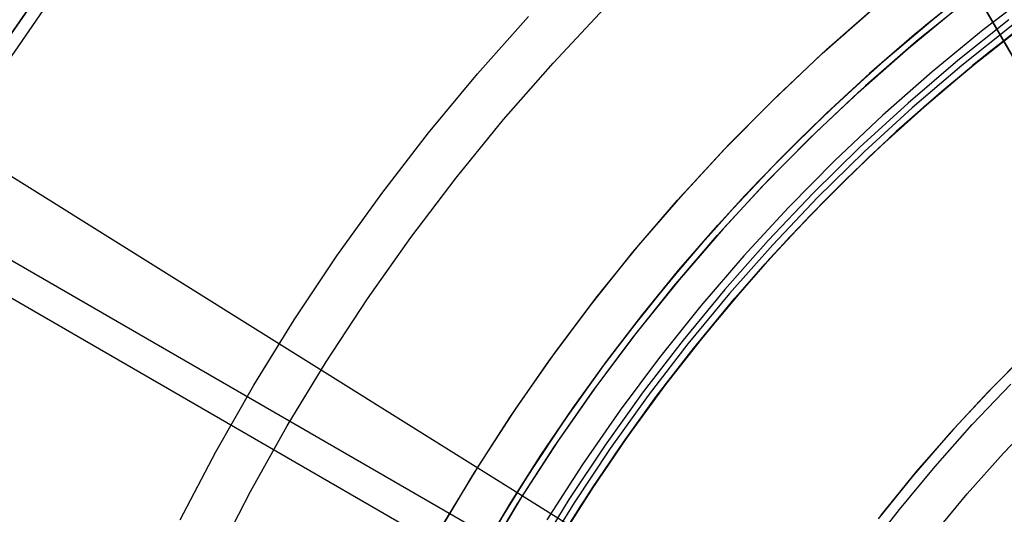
# Model space of a CAD drawing. Header units: millimetres. Extents: x 7986 to 9191, y -11326 to -10283.
# Tile 165 of 256: x 8508 to 8545, y -10628 to -10609. Entities that reach past the tile are written whole.
import ezdxf

# ---------------------------------------------------------------- set-up
doc = ezdxf.new("R2010")
doc.units = ezdxf.units.MM
doc.layers.add('BLANCO METALICO', color=7, linetype='Continuous', true_color=0xededed)
doc.layers.add('color', color=7, linetype='Continuous')
doc.layers.add('luz', color=7, linetype='Continuous')

msp = doc.modelspace()

# ---------------------------------------------------------------- linework, layer by layer
at = {"color": 7, "true_color": 0xffffff}
for p, q in [((8017.183, -10335.296, 35.29), (8528.829, -10630.695, 35.29)), ((8016.565, -10336.368, 40.649), (8528.211, -10631.767, 40.649)), ((8543.792, -10607.768, 19.934), (8541.815, -10609.345, 19.934)), ((8543.792, -10607.768, 61.309), (8541.815, -10609.345, 61.309)), ((8545.893, -10608.064, 18.434), (8543.918, -10609.573, 18.434)), ((8545.893, -10608.064, 18.434), (8543.918, -10609.573, 18.434)), ((8543.045, -10608.351, 48.056), (8541.31, -10609.766, 47.573)), ((8545.979, -10608.996, 40.544), (8544.139, -10610.419, 40.047)), ((8541.815, -10609.345, 19.934), (8539.894, -10610.988, 19.934)), ((8541.815, -10609.345, 61.309), (8539.894, -10610.988, 61.309)), ((8540.406, -10610.539, 39.592), (8542.185, -10609.042, 40.097)), ((8544.889, -10609.193, 60.565), (8542.961, -10610.731, 60.565)), ((8544.889, -10609.193, 60.565), (8542.961, -10610.731, 60.565)), ((8545.031, -10609.378, 60.99), (8543.109, -10610.911, 60.99)), ((8545.031, -10609.378, 60.99), (8543.109, -10610.911, 60.99)), ((8543.785, -10610.705, 47.671), (8545.583, -10609.295, 48.161)), ((8541.31, -10609.766, 47.573), (8539.63, -10611.223, 47.088)), ((8543.918, -10609.573, 18.434), (8541.996, -10611.15, 18.434)), ((8543.918, -10609.573, 18.434), (8541.996, -10611.15, 18.434)), ((8543.28, -10611.118, 61.309), (8545.195, -10609.591, 61.309)), ((8543.28, -10611.118, 18.434), (8545.195, -10609.591, 18.434)), ((8545.278, -10609.531, 60.059), (8543.459, -10610.974, 60.059)), ((8545.287, -10609.544, 60.059), (8543.467, -10610.985, 60.059)), ((8545.287, -10609.544, 60.059), (8543.467, -10610.985, 60.059)), ((8545.426, -10609.414, 39.872), (8543.517, -10610.923, 39.872)), ((8544.139, -10610.419, 40.047), (8542.359, -10611.892, 39.547)), ((8538.688, -10612.081, 39.086), (8540.406, -10610.539, 39.592)), ((8542.961, -10610.731, 60.565), (8541.086, -10612.334, 60.565)), ((8542.961, -10610.731, 60.565), (8541.086, -10612.334, 60.565)), ((8542.045, -10612.162, 47.179), (8543.785, -10610.705, 47.671)), ((8539.63, -10611.223, 47.088), (8538.007, -10612.72, 46.601)), ((8539.894, -10610.988, 19.934), (8538.031, -10612.698, 19.934)), ((8539.894, -10610.988, 61.309), (8538.031, -10612.698, 61.309)), ((8541.996, -10611.15, 18.434), (8540.13, -10612.793, 18.434)), ((8541.996, -10611.15, 18.434), (8540.13, -10612.793, 18.434)), ((8543.109, -10610.911, 60.99), (8541.241, -10612.509, 60.99)), ((8543.109, -10610.911, 60.99), (8541.241, -10612.509, 60.99)), ((8541.419, -10612.71, 61.309), (8543.28, -10611.118, 61.309)), ((8541.419, -10612.71, 18.434), (8543.28, -10611.118, 18.434)), ((8543.459, -10610.974, 60.059), (8541.689, -10612.476, 60.059)), ((8543.467, -10610.985, 60.059), (8541.695, -10612.484, 60.059)), ((8543.467, -10610.985, 60.059), (8541.695, -10612.484, 60.059)), ((8542.359, -10611.892, 39.547), (8540.64, -10613.41, 39.045)), ((8537.032, -10613.664, 38.578), (8538.688, -10612.081, 39.086)), ((8541.086, -10612.334, 60.565), (8539.269, -10614.001, 60.565)), ((8541.086, -10612.334, 60.565), (8539.269, -10614.001, 60.565)), ((8540.365, -10613.663, 46.685), (8542.045, -10612.162, 47.179)), ((8538.031, -10612.698, 19.934), (8536.228, -10614.47, 19.934)), ((8538.031, -10612.698, 61.309), (8536.228, -10614.47, 61.309)), ((8538.007, -10612.72, 46.601), (8536.442, -10614.253, 46.114)), ((8541.241, -10612.509, 60.99), (8539.429, -10614.17, 60.99)), ((8541.241, -10612.509, 60.99), (8539.429, -10614.17, 60.99)), ((8539.615, -10614.365, 61.309), (8541.419, -10612.71, 61.309)), ((8539.615, -10614.365, 18.434), (8541.419, -10612.71, 18.434)), ((8541.689, -10612.476, 60.059), (8539.969, -10614.035, 60.059)), ((8541.695, -10612.484, 60.059), (8539.973, -10614.039, 60.059)), ((8541.695, -10612.484, 60.059), (8539.973, -10614.039, 60.059)), ((8540.13, -10612.793, 18.434), (8538.323, -10614.499, 18.434)), ((8540.13, -10612.793, 18.434), (8538.323, -10614.499, 18.434)), ((8540.64, -10613.41, 39.045), (8538.985, -10614.971, 38.542)), ((8535.439, -10615.285, 38.07), (8537.032, -10613.664, 38.578)), ((8538.746, -10615.204, 46.19), (8540.365, -10613.663, 46.685)), ((8539.269, -10614.001, 60.565), (8537.51, -10615.73, 60.565)), ((8539.269, -10614.001, 60.565), (8537.51, -10615.73, 60.565)), ((8539.429, -10614.17, 60.99), (8537.676, -10615.894, 60.99)), ((8539.429, -10614.17, 60.99), (8537.676, -10615.894, 60.99)), ((8539.969, -10614.035, 60.059), (8538.301, -10615.649, 60.059)), ((8539.973, -10614.039, 60.059), (8538.301, -10615.649, 60.059)), ((8539.973, -10614.039, 60.059), (8538.301, -10615.649, 60.059)), ((8536.228, -10614.47, 19.934), (8534.487, -10616.303, 19.934)), ((8536.228, -10614.47, 61.309), (8534.487, -10616.303, 61.309)), ((8536.442, -10614.253, 46.114), (8534.935, -10615.819, 45.627)), ((8538.323, -10614.499, 18.434), (8536.575, -10616.267, 18.434)), ((8538.323, -10614.499, 18.434), (8536.575, -10616.267, 18.434)), ((8537.868, -10616.082, 61.309), (8539.615, -10614.365, 61.309)), ((8537.868, -10616.082, 18.434), (8539.615, -10614.365, 18.434)), ((8538.985, -10614.971, 38.542), (8537.393, -10616.571, 38.038)), ((8533.911, -10616.939, 37.563), (8535.439, -10615.285, 38.07)), ((8537.189, -10616.783, 45.695), (8538.746, -10615.204, 46.19)), ((8538.301, -10615.649, 60.059), (8536.618, -10617.391, 60.059)), ((8538.301, -10615.649, 60.059), (8536.618, -10617.391, 60.059)), ((8534.935, -10615.819, 45.627), (8533.488, -10617.415, 45.141)), ((8537.51, -10615.73, 60.565), (8535.812, -10617.519, 60.565)), ((8537.51, -10615.73, 60.565), (8535.812, -10617.519, 60.565)), ((8537.676, -10615.894, 60.99), (8535.984, -10617.676, 60.99)), ((8537.676, -10615.894, 60.99), (8535.984, -10617.676, 60.99)), ((8536.182, -10617.858, 61.309), (8537.868, -10616.082, 61.309)), ((8536.182, -10617.858, 18.434), (8537.868, -10616.082, 18.434)), ((8534.487, -10616.303, 19.934), (8532.81, -10618.196, 19.934)), ((8534.487, -10616.303, 61.309), (8532.81, -10618.196, 61.309)), ((8536.575, -10616.267, 18.434), (8534.89, -10618.094, 18.434)), ((8536.575, -10616.267, 18.434), (8534.89, -10618.094, 18.434)), ((8535.695, -10618.394, 45.2), (8537.189, -10616.783, 45.695)), ((8537.393, -10616.571, 38.038), (8535.866, -10618.205, 37.535)), ((8532.447, -10618.624, 37.057), (8533.911, -10616.939, 37.563)), ((8533.488, -10617.415, 45.141), (8532.1, -10619.039, 44.656)), ((8535.812, -10617.519, 60.565), (8534.176, -10619.365, 60.565)), ((8535.812, -10617.519, 60.565), (8534.176, -10619.365, 60.565)), ((8536.618, -10617.391, 60.059), (8534.995, -10619.19, 60.059)), ((8536.618, -10617.391, 60.059), (8534.995, -10619.19, 60.059)), ((8535.984, -10617.676, 60.99), (8534.353, -10619.516, 60.99)), ((8535.984, -10617.676, 60.99), (8534.353, -10619.516, 60.99)), ((8534.558, -10619.691, 61.309), (8536.182, -10617.858, 61.309)), ((8534.558, -10619.691, 18.434), (8536.182, -10617.858, 18.434)), ((8532.81, -10618.196, 19.934), (8531.2, -10620.145, 19.934)), ((8532.81, -10618.196, 61.309), (8531.2, -10620.145, 61.309)), ((8534.89, -10618.094, 18.434), (8533.269, -10619.979, 18.434)), ((8534.89, -10618.094, 18.434), (8533.269, -10619.979, 18.434)), ((8535.866, -10618.205, 37.535), (8534.404, -10619.871, 37.034)), ((8531.048, -10620.336, 36.553), (8532.447, -10618.624, 37.057)), ((8534.264, -10620.036, 44.706), (8535.695, -10618.394, 45.2)), ((8532.1, -10619.039, 44.656), (8530.772, -10620.686, 44.173)), ((8534.176, -10619.365, 60.565), (8532.605, -10621.266, 60.565)), ((8534.176, -10619.365, 60.565), (8532.605, -10621.266, 60.565)), ((8534.995, -10619.19, 60.059), (8533.434, -10621.042, 60.059)), ((8534.995, -10619.19, 60.059), (8533.434, -10621.042, 60.059)), ((8534.353, -10619.516, 60.99), (8532.788, -10621.412, 60.99)), ((8534.353, -10619.516, 60.99), (8532.788, -10621.412, 60.99)), ((8532.998, -10621.579, 61.309), (8534.558, -10619.691, 61.309)), ((8532.998, -10621.579, 18.434), (8534.558, -10619.691, 18.434)), ((8531.2, -10620.145, 19.934), (8529.658, -10622.149, 19.934)), ((8531.2, -10620.145, 61.309), (8529.658, -10622.149, 61.309)), ((8533.269, -10619.979, 18.434), (8531.714, -10621.918, 18.434)), ((8533.269, -10619.979, 18.434), (8531.714, -10621.918, 18.434)), ((8532.898, -10621.705, 44.215), (8534.264, -10620.036, 44.706)), ((8534.404, -10619.871, 37.034), (8533.009, -10621.566, 36.534)), ((8529.715, -10622.072, 36.052), (8531.048, -10620.336, 36.553)), ((8530.772, -10620.686, 44.173), (8529.505, -10622.356, 43.693)), ((8532.605, -10621.266, 60.565), (8531.101, -10623.221, 60.565)), ((8532.605, -10621.266, 60.565), (8531.101, -10623.221, 60.565)), ((8533.434, -10621.042, 60.059), (8531.938, -10622.947, 60.059)), ((8533.434, -10621.042, 60.059), (8531.938, -10622.947, 60.059)), ((8532.788, -10621.412, 60.99), (8531.288, -10623.36, 60.99)), ((8532.788, -10621.412, 60.99), (8531.288, -10623.36, 60.99)), ((8531.504, -10623.52, 61.309), (8532.998, -10621.579, 61.309)), ((8531.504, -10623.52, 18.434), (8532.998, -10621.579, 18.434)), ((8533.009, -10621.566, 36.534), (8531.68, -10623.285, 36.037)), ((8531.714, -10621.918, 18.434), (8530.228, -10623.911, 18.434)), ((8531.714, -10621.918, 18.434), (8530.228, -10623.911, 18.434)), ((8531.595, -10623.398, 43.726), (8532.898, -10621.705, 44.215)), ((8529.658, -10622.149, 19.934), (8528.186, -10624.205, 19.934)), ((8529.658, -10622.149, 61.309), (8528.186, -10624.205, 61.309)), ((8529.505, -10622.356, 43.693), (8528.297, -10624.043, 43.216)), ((8528.447, -10623.828, 35.555), (8529.715, -10622.072, 36.052)), ((8531.938, -10622.947, 60.059), (8530.508, -10624.902, 60.059)), ((8531.938, -10622.947, 60.059), (8530.508, -10624.902, 60.059)), ((8531.101, -10623.221, 60.565), (8529.665, -10625.226, 60.565)), ((8531.101, -10623.221, 60.565), (8529.665, -10625.226, 60.565)), ((8531.288, -10623.36, 60.99), (8529.857, -10625.359, 60.99)), ((8531.288, -10623.36, 60.99), (8529.857, -10625.359, 60.99)), ((8530.357, -10625.111, 43.241), (8531.595, -10623.398, 43.726)), ((8531.68, -10623.285, 36.037), (8530.417, -10625.025, 35.543)), ((8527.245, -10625.602, 35.061), (8528.447, -10623.828, 35.555)), ((8530.078, -10625.511, 61.309), (8531.504, -10623.52, 61.309)), ((8530.078, -10625.511, 18.434), (8531.504, -10623.52, 18.434)), ((8528.186, -10624.205, 19.934), (8526.785, -10626.31, 19.934)), ((8528.186, -10624.205, 61.309), (8526.785, -10626.31, 61.309)), ((8528.297, -10624.043, 43.216), (8527.15, -10625.747, 42.743)), ((8530.228, -10623.911, 18.434), (8528.811, -10625.953, 18.434)), ((8530.228, -10623.911, 18.434), (8528.811, -10625.953, 18.434)), ((8530.508, -10624.902, 60.059), (8529.145, -10626.904, 60.059)), ((8530.508, -10624.902, 60.059), (8529.145, -10626.904, 60.059)), ((8529.665, -10625.226, 60.565), (8528.299, -10627.28, 60.565)), ((8529.665, -10625.226, 60.565), (8528.299, -10627.28, 60.565)), ((8529.857, -10625.359, 60.99), (8528.496, -10627.405, 60.99)), ((8529.857, -10625.359, 60.99), (8528.496, -10627.405, 60.99)), ((8529.183, -10626.841, 42.759), (8530.357, -10625.111, 43.241)), ((8530.417, -10625.025, 35.543), (8529.221, -10626.783, 35.053)), ((8526.107, -10627.39, 34.572), (8527.245, -10625.602, 35.061)), ((8528.722, -10627.551, 61.309), (8530.078, -10625.511, 61.309)), ((8528.722, -10627.551, 18.434), (8530.078, -10625.511, 18.434)), ((8527.15, -10625.747, 42.743), (8526.062, -10627.463, 42.275)), ((8528.811, -10625.953, 18.434), (8527.466, -10628.044, 18.434)), ((8528.811, -10625.953, 18.434), (8527.466, -10628.044, 18.434)), ((8526.785, -10626.31, 19.934), (8525.459, -10628.463, 19.934)), ((8526.785, -10626.31, 61.309), (8525.459, -10628.463, 61.309)), ((8528.072, -10628.585, 42.283), (8529.183, -10626.841, 42.759)), ((8529.221, -10626.783, 35.053), (8528.09, -10628.556, 34.568)), ((8529.145, -10626.904, 60.059), (8527.851, -10628.952, 60.059)), ((8529.145, -10626.904, 60.059), (8527.851, -10628.952, 60.059)), ((8525.033, -10629.19, 34.089), (8526.107, -10627.39, 34.572)), ((8526.062, -10627.463, 42.275), (8525.033, -10629.19, 41.811)), ((8528.299, -10627.28, 60.565), (8527.005, -10629.379, 60.565)), ((8528.299, -10627.28, 60.565), (8527.005, -10629.379, 60.565)), ((8528.496, -10627.405, 60.99), (8527.206, -10629.498, 60.99)), ((8528.496, -10627.405, 60.99), (8527.206, -10629.498, 60.99)), ((8527.437, -10629.635, 61.309), (8528.722, -10627.551, 61.309)), ((8527.437, -10629.635, 18.434), (8528.722, -10627.551, 18.434))]:
    msp.add_line(p, q, dxfattribs=at)
at = {"layer": 'BLANCO METALICO'}
for p, q in [((8538.802, -10599.797, 159.581), (8544.379, -10609.456, 159.581)), ((8544.379, -10609.456, 162.081), (8538.802, -10599.797, 162.081)), ((8538.802, -10599.797, 156.581), (8561.217, -10638.62, 156.581)), ((8538.802, -10599.797, 160.831), (8544.379, -10609.456, 160.831)), ((8538.802, -10599.797, 158.081), (8561.217, -10638.62, 158.081)), ((8508.214, -10608.35, 143.581), (8506.279, -10611.154, 143.581)), ((8506.279, -10611.154, 141.965), (8508.214, -10608.35, 141.965)), ((8508.214, -10608.35, 142.773), (8506.279, -10611.154, 142.773)), ((8506.279, -10611.154, 140.465), (8508.214, -10608.35, 140.465)), ((8506.695, -10611.431, 139.165), (8508.621, -10608.641, 139.165)), ((8506.695, -10611.431, 139.965), (8508.621, -10608.641, 139.965)), ((8544.379, -10609.456, 159.581), (8544.379, -10609.456, 162.081)), ((8544.379, -10609.456, 159.581), (8561.217, -10638.62, 159.581)), ((8561.336, -10638.826, 162.081), (8544.379, -10609.456, 162.081)), ((8544.379, -10609.456, 160.831), (8561.336, -10638.826, 160.831))]:
    msp.add_line(p, q, dxfattribs=at)
at = {"layer": 'color', "color": 254, "true_color": 0xcad1ee}
for p, q in [((8538.016, -10610.313, -3.495), (8539.94, -10608.623, -3.495)), ((8538.016, -10610.313, -3.495), (8539.94, -10608.623, -3.495)), ((8543.359, -10608.412, -2.642), (8541.392, -10610.014, -2.642)), ((8543.359, -10608.412, -2.642), (8541.392, -10610.014, -2.642)), ((8527.7, -10610.823, -8.631), (8529.636, -10608.757, -8.631)), ((8537.849, -10610.465, 17.559), (8539.79, -10608.751, 17.559)), ((8537.849, -10610.465, 17.559), (8539.79, -10608.751, 17.559)), ((8537.849, -10610.465, 7.032), (8539.79, -10608.751, 7.032)), ((8541.088, -10610.272, 17.559), (8543.033, -10608.67, 17.559)), ((8541.088, -10610.272, 17.559), (8543.033, -10608.67, 17.559)), ((8541.088, -10610.272, 7.459), (8543.033, -10608.67, 7.459)), ((8524.857, -10611.228, -7.252), (8526.779, -10609.065, -7.252)), ((8541.392, -10610.014, -2.642), (8539.482, -10611.683, -2.642)), ((8541.392, -10610.014, -2.642), (8539.482, -10611.683, -2.642)), ((8535.969, -10612.245, 17.559), (8537.849, -10610.465, 17.559)), ((8535.969, -10612.245, 17.559), (8537.849, -10610.465, 17.559)), ((8535.969, -10612.245, 7.032), (8537.849, -10610.465, 7.032)), ((8536.15, -10612.068, -3.495), (8538.016, -10610.313, -3.495)), ((8536.15, -10612.068, -3.495), (8538.016, -10610.313, -3.495)), ((8539.199, -10611.941, 17.559), (8541.088, -10610.272, 17.559)), ((8539.199, -10611.941, 17.559), (8541.088, -10610.272, 17.559)), ((8539.199, -10611.941, 7.459), (8541.088, -10610.272, 7.459)), ((8525.837, -10612.955, -8.631), (8527.7, -10610.823, -8.631)), ((8523.011, -10613.456, -7.252), (8524.857, -10611.228, -7.252)), ((8537.369, -10613.673, 17.559), (8539.199, -10611.941, 17.559)), ((8537.369, -10613.673, 17.559), (8539.199, -10611.941, 17.559)), ((8537.369, -10613.673, 7.459), (8539.199, -10611.941, 7.459)), ((8539.482, -10611.683, -2.642), (8537.63, -10613.418, -2.642)), ((8539.482, -10611.683, -2.642), (8537.63, -10613.418, -2.642)), ((8534.151, -10614.088, 17.559), (8535.969, -10612.245, 17.559)), ((8534.151, -10614.088, 17.559), (8535.969, -10612.245, 17.559)), ((8534.151, -10614.088, 7.032), (8535.969, -10612.245, 7.032)), ((8534.346, -10613.885, -3.495), (8536.15, -10612.068, -3.495)), ((8534.346, -10613.885, -3.495), (8536.15, -10612.068, -3.495)), ((8524.049, -10615.149, -8.631), (8525.837, -10612.955, -8.631)), ((8521.243, -10615.746, -7.252), (8523.011, -10613.456, -7.252)), ((8537.63, -10613.418, -2.642), (8535.84, -10615.216, -2.642)), ((8537.63, -10613.418, -2.642), (8535.84, -10615.216, -2.642)), ((8535.6, -10615.468, 17.559), (8537.369, -10613.673, 17.559)), ((8535.6, -10615.468, 17.559), (8537.369, -10613.673, 17.559)), ((8535.6, -10615.468, 7.459), (8537.369, -10613.673, 7.459)), ((8532.398, -10615.994, 17.559), (8534.151, -10614.088, 17.559)), ((8532.398, -10615.994, 17.559), (8534.151, -10614.088, 17.559)), ((8532.398, -10615.994, 7.032), (8534.151, -10614.088, 7.032)), ((8532.605, -10615.763, -3.495), (8534.346, -10613.885, -3.495)), ((8532.605, -10615.763, -3.495), (8534.346, -10613.885, -3.495)), ((8522.337, -10617.404, -8.631), (8524.049, -10615.149, -8.631)), ((8535.84, -10615.216, -2.642), (8534.114, -10617.075, -2.642)), ((8535.84, -10615.216, -2.642), (8534.114, -10617.075, -2.642)), ((8533.893, -10617.322, 17.559), (8535.6, -10615.468, 17.559)), ((8533.893, -10617.322, 17.559), (8535.6, -10615.468, 17.559)), ((8533.893, -10617.322, 7.459), (8535.6, -10615.468, 7.459)), ((8519.555, -10618.096, -7.252), (8521.243, -10615.746, -7.252)), ((8530.712, -10617.959, 17.559), (8532.398, -10615.994, 17.559)), ((8530.712, -10617.959, 17.559), (8532.398, -10615.994, 17.559)), ((8530.712, -10617.959, 7.032), (8532.398, -10615.994, 7.032)), ((8530.928, -10617.699, -3.495), (8532.605, -10615.763, -3.495)), ((8530.928, -10617.699, -3.495), (8532.605, -10615.763, -3.495)), ((8534.114, -10617.075, -2.642), (8532.453, -10618.993, -2.642)), ((8534.114, -10617.075, -2.642), (8532.453, -10618.993, -2.642)), ((8520.705, -10619.717, -8.631), (8522.337, -10617.404, -8.631)), ((8532.252, -10619.235, 17.559), (8533.893, -10617.322, 17.559)), ((8532.252, -10619.235, 17.559), (8533.893, -10617.322, 17.559)), ((8532.252, -10619.235, 7.459), (8533.893, -10617.322, 7.459)), ((8529.319, -10619.692, -3.495), (8530.928, -10617.699, -3.495)), ((8529.319, -10619.692, -3.495), (8530.928, -10617.699, -3.495)), ((8517.949, -10620.503, -7.252), (8519.555, -10618.096, -7.252)), ((8529.095, -10619.981, 17.559), (8530.712, -10617.959, 17.559)), ((8529.095, -10619.981, 17.559), (8530.712, -10617.959, 17.559)), ((8529.095, -10619.981, 7.032), (8530.712, -10617.959, 7.032)), ((8532.453, -10618.993, -2.642), (8530.86, -10620.968, -2.642)), ((8532.453, -10618.993, -2.642), (8530.86, -10620.968, -2.642)), ((8530.678, -10621.203, 17.559), (8532.252, -10619.235, 17.559)), ((8530.678, -10621.203, 17.559), (8532.252, -10619.235, 17.559)), ((8530.678, -10621.203, 7.459), (8532.252, -10619.235, 7.459)), ((8519.153, -10622.085, -8.631), (8520.705, -10619.717, -8.631)), ((8527.779, -10621.738, -3.495), (8529.319, -10619.692, -3.495)), ((8527.779, -10621.738, -3.495), (8529.319, -10619.692, -3.495)), ((8527.549, -10622.057, 17.559), (8529.095, -10619.981, 17.559)), ((8527.549, -10622.057, 17.559), (8529.095, -10619.981, 17.559)), ((8527.549, -10622.057, 7.032), (8529.095, -10619.981, 7.032)), ((8516.427, -10622.964, -7.252), (8517.949, -10620.503, -7.252)), ((8529.173, -10623.224, 17.559), (8530.678, -10621.203, 17.559)), ((8529.173, -10623.224, 17.559), (8530.678, -10621.203, 17.559)), ((8529.173, -10623.224, 7.459), (8530.678, -10621.203, 7.459)), ((8530.86, -10620.968, -2.642), (8529.337, -10622.996, -2.642)), ((8530.86, -10620.968, -2.642), (8529.337, -10622.996, -2.642)), ((8545.771, -10621.543, 4.359), (8544.263, -10623.049, 4.359)), ((8545.771, -10621.543, 4.359), (8544.263, -10623.049, 4.359)), ((8526.31, -10623.835, -3.495), (8527.779, -10621.738, -3.495)), ((8526.31, -10623.835, -3.495), (8527.779, -10621.738, -3.495)), ((8545.595, -10621.714, 2.259), (8544.105, -10623.213, 2.259)), ((8545.595, -10621.714, 2.259), (8544.105, -10623.213, 2.259)), ((8545.595, -10621.714, 3.309), (8544.105, -10623.213, 3.309)), ((8517.684, -10624.505, -8.631), (8519.153, -10622.085, -8.631)), ((8526.075, -10624.186, 17.559), (8527.549, -10622.057, 17.559)), ((8526.075, -10624.186, 17.559), (8527.549, -10622.057, 17.559)), ((8526.075, -10624.186, 7.032), (8527.549, -10622.057, 7.032)), ((8514.991, -10625.476, -7.252), (8516.427, -10622.964, -7.252)), ((8529.337, -10622.996, -2.642), (8527.885, -10625.077, -2.642)), ((8529.337, -10622.996, -2.642), (8527.885, -10625.077, -2.642)), ((8544.263, -10623.049, 4.359), (8542.807, -10624.607, 4.359)), ((8544.263, -10623.049, 4.359), (8542.807, -10624.607, 4.359)), ((8543.503, -10624.45, 0.259), (8544.957, -10622.923, 0.259)), ((8543.503, -10624.45, 0.259), (8544.957, -10622.923, 0.259)), ((8527.738, -10625.296, 17.559), (8529.173, -10623.224, 17.559)), ((8527.738, -10625.296, 17.559), (8529.173, -10623.224, 17.559)), ((8527.738, -10625.296, 7.459), (8529.173, -10623.224, 7.459)), ((8544.105, -10623.213, 2.259), (8542.668, -10624.761, 2.259)), ((8544.105, -10623.213, 2.259), (8542.668, -10624.761, 2.259)), ((8544.105, -10623.213, 3.309), (8542.668, -10624.761, 3.309)), ((8524.913, -10625.982, -3.495), (8526.31, -10623.835, -3.495)), ((8524.913, -10625.982, -3.495), (8526.31, -10623.835, -3.495)), ((8524.675, -10626.364, 17.559), (8526.075, -10624.186, 17.559)), ((8524.675, -10626.364, 17.559), (8526.075, -10624.186, 17.559)), ((8524.675, -10626.364, 7.032), (8526.075, -10624.186, 7.032)), ((8544.682, -10625.524, 2.259), (8546.099, -10624.036, 2.259)), ((8544.682, -10625.524, 2.259), (8546.099, -10624.036, 2.259)), ((8544.682, -10625.524, 0.259), (8546.099, -10624.036, 0.259)), ((8544.682, -10625.524, 1.259), (8546.099, -10624.036, 1.259)), ((8544.682, -10625.524, 0.259), (8546.099, -10624.036, 0.259)), ((8516.3, -10626.975, -8.631), (8517.684, -10624.505, -8.631)), ((8542.807, -10624.607, 4.359), (8541.407, -10626.214, 4.359)), ((8542.807, -10624.607, 4.359), (8541.407, -10626.214, 4.359)), ((8542.102, -10626.027, 0.259), (8543.503, -10624.45, 0.259)), ((8542.102, -10626.027, 0.259), (8543.503, -10624.45, 0.259)), ((8542.668, -10624.761, 2.259), (8541.285, -10626.358, 2.259)), ((8542.668, -10624.761, 2.259), (8541.285, -10626.358, 2.259)), ((8542.668, -10624.761, 3.309), (8541.285, -10626.358, 3.309)), ((8526.376, -10627.416, 17.559), (8527.738, -10625.296, 17.559)), ((8526.376, -10627.416, 17.559), (8527.738, -10625.296, 17.559)), ((8526.376, -10627.416, 7.459), (8527.738, -10625.296, 7.459)), ((8527.885, -10625.077, -2.642), (8526.506, -10627.206, -2.642)), ((8527.885, -10625.077, -2.642), (8526.506, -10627.206, -2.642)), ((8513.642, -10628.036, -7.252), (8514.991, -10625.476, -7.252)), ((8543.318, -10627.059, 2.259), (8544.682, -10625.524, 2.259)), ((8543.318, -10627.059, 2.259), (8544.682, -10625.524, 2.259)), ((8543.318, -10627.059, 0.259), (8544.682, -10625.524, 0.259)), ((8543.318, -10627.059, 1.259), (8544.682, -10625.524, 1.259)), ((8543.318, -10627.059, 0.259), (8544.682, -10625.524, 0.259)), ((8523.59, -10628.174, -3.495), (8524.913, -10625.982, -3.495)), ((8523.59, -10628.174, -3.495), (8524.913, -10625.982, -3.495)), ((8540.756, -10627.651, 0.259), (8542.102, -10626.027, 0.259)), ((8540.756, -10627.651, 0.259), (8542.102, -10626.027, 0.259)), ((8523.351, -10628.589, 17.559), (8524.675, -10626.364, 17.559)), ((8523.351, -10628.589, 17.559), (8524.675, -10626.364, 17.559)), ((8523.351, -10628.589, 7.032), (8524.675, -10626.364, 7.032)), ((8541.285, -10626.358, 2.259), (8539.958, -10628.002, 2.259)), ((8541.285, -10626.358, 2.259), (8539.958, -10628.002, 2.259)), ((8541.285, -10626.358, 3.309), (8539.958, -10628.002, 3.309)), ((8541.407, -10626.214, 4.359), (8540.063, -10627.868, 4.359)), ((8541.407, -10626.214, 4.359), (8540.063, -10627.868, 4.359)), ((8515.001, -10629.49, -8.631), (8516.3, -10626.975, -8.631)), ((8526.506, -10627.206, -2.642), (8525.202, -10629.383, -2.642)), ((8526.506, -10627.206, -2.642), (8525.202, -10629.383, -2.642)), ((8542.007, -10628.641, 2.259), (8543.318, -10627.059, 2.259)), ((8542.007, -10628.641, 2.259), (8543.318, -10627.059, 2.259)), ((8542.007, -10628.641, 0.259), (8543.318, -10627.059, 0.259)), ((8542.007, -10628.641, 1.259), (8543.318, -10627.059, 1.259)), ((8542.007, -10628.641, 0.259), (8543.318, -10627.059, 0.259)), ((8525.088, -10629.582, 17.559), (8526.376, -10627.416, 17.559)), ((8525.088, -10629.582, 17.559), (8526.376, -10627.416, 17.559)), ((8525.088, -10629.582, 7.459), (8526.376, -10627.416, 7.459)), ((8539.467, -10629.32, 0.259), (8540.756, -10627.651, 0.259)), ((8539.467, -10629.32, 0.259), (8540.756, -10627.651, 0.259))]:
    msp.add_line(p, q, dxfattribs=at)
at = {"layer": 'color'}
for p, q in [((8541.088, -10610.272, 17.559), (8543.033, -10608.67, 17.559)), ((8539.199, -10611.941, 17.559), (8541.088, -10610.272, 17.559)), ((8537.369, -10613.673, 17.559), (8539.199, -10611.941, 17.559)), ((8535.6, -10615.468, 17.559), (8537.369, -10613.673, 17.559)), ((8533.893, -10617.322, 17.559), (8535.6, -10615.468, 17.559)), ((8532.252, -10619.235, 17.559), (8533.893, -10617.322, 17.559)), ((8530.678, -10621.203, 17.559), (8532.252, -10619.235, 17.559)), ((8529.173, -10623.224, 17.559), (8530.678, -10621.203, 17.559)), ((8527.738, -10625.296, 17.559), (8529.173, -10623.224, 17.559)), ((8526.376, -10627.416, 17.559), (8527.738, -10625.296, 17.559)), ((8525.088, -10629.582, 17.559), (8526.376, -10627.416, 17.559))]:
    msp.add_line(p, q, dxfattribs=at)
at = {"layer": 'luz', "color": 254, "true_color": 0xcad1ee}
for p, q in [((8461.422, -10586.435, -59.991), (8715.504, -10745.187, -59.991)), ((8461.422, -10586.435, -58.491), (8715.504, -10745.187, -58.491))]:
    msp.add_line(p, q, dxfattribs=at)

doc.saveas('drawing.dxf')
